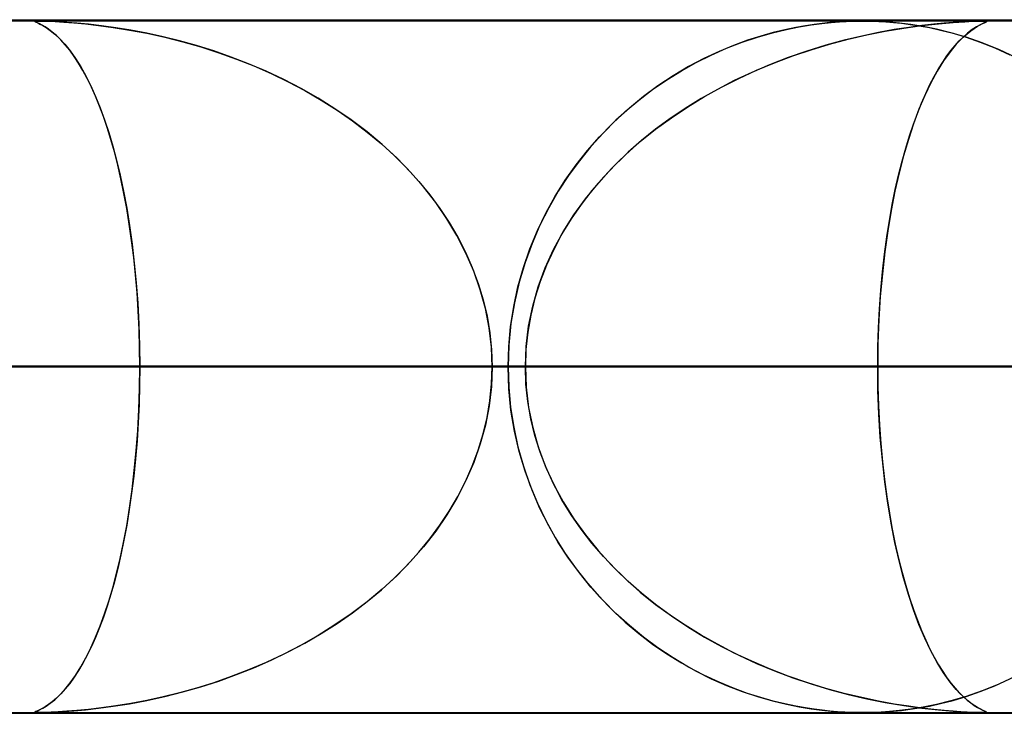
# Model space of a CAD drawing. Header units: millimetres. Extents: x -635 to 635, y -772 to 772.
# Tile 29 of 44: x 99 to 113, y 761 to 772. Entities that reach past the tile are written whole.
import ezdxf

# ---------------------------------------------------------------- set-up
doc = ezdxf.new("R2010")
doc.units = ezdxf.units.MM
doc.layers.add('HIDDEN', color=7, linetype='Continuous')
doc.layers.add('THICK', color=7, linetype='Continuous')

msp = doc.modelspace()

# ---------------------------------------------------------------- linework, layer by layer
at = {"layer": 'HIDDEN'}
for p, q in [((0, 771.49), (280.736, 771.49)), ((0, 771.49), (551.5, 771.49)), ((0, 771.49), (280.736, 771.49)), ((268.845, 771.48), (0, 771.48)), ((99.374, 771.478), (99.368, 771.475)), ((99.368, 771.475), (99.372, 771.47)), ((99.369, 771.472), (99.37, 771.477)), ((99.383, 771.464), (99.369, 771.472)), ((99.37, 771.477), (99.386, 771.479)), ((99.372, 771.47), (99.385, 771.463)), ((99.391, 771.479), (99.374, 771.478)), ((99.407, 771.453), (99.383, 771.464)), ((99.385, 771.463), (99.408, 771.453)), ((99.386, 771.479), (99.42, 771.48)), ((99.42, 771.48), (99.391, 771.479)), ((99.437, 771.438), (99.407, 771.453)), ((99.408, 771.453), (99.44, 771.437)), ((99.464, 771.48), (99.42, 771.48)), ((99.42, 771.48), (99.475, 771.479)), ((99.473, 771.42), (99.437, 771.438)), ((99.44, 771.437), (99.482, 771.415)), ((99.524, 771.478), (99.464, 771.48)), ((99.515, 771.395), (99.473, 771.42)), ((99.475, 771.479), (99.556, 771.477)), ((99.482, 771.415), (99.532, 771.385)), ((99.604, 771.475), (99.524, 771.478)), ((99.556, 771.477), (99.662, 771.472)), ((99.704, 771.469), (99.604, 771.475)), ((99.662, 771.472), (99.787, 771.464)), ((99.827, 771.461), (99.704, 771.469)), ((99.787, 771.464), (99.929, 771.453)), ((99.973, 771.45), (99.827, 771.461)), ((99.929, 771.453), (100.095, 771.438)), ((100.14, 771.433), (99.973, 771.45)), ((100.095, 771.438), (100.285, 771.417)), ((100.328, 771.411), (100.14, 771.433)), ((100.285, 771.417), (100.498, 771.388)), ((100.534, 771.383), (100.328, 771.411)), ((110.48, 771.413), (110.339, 771.388)), ((110.391, 771.397), (110.562, 771.426)), ((110.605, 771.432), (110.48, 771.413)), ((110.562, 771.426), (110.716, 771.446)), ((110.719, 771.446), (110.605, 771.432)), ((110.716, 771.446), (110.852, 771.46)), ((110.832, 771.458), (110.719, 771.446)), ((110.943, 771.467), (110.832, 771.458)), ((110.852, 771.46), (110.968, 771.469)), ((111.047, 771.474), (110.943, 771.467)), ((110.968, 771.469), (111.066, 771.475)), ((111.139, 771.477), (111.047, 771.474)), ((111.066, 771.475), (111.15, 771.478)), ((111.22, 771.479), (111.139, 771.477)), ((111.15, 771.478), (111.227, 771.48)), ((111.299, 771.48), (111.22, 771.479)), ((111.227, 771.48), (111.299, 771.48)), ((111.381, 771.479), (111.299, 771.48)), ((111.299, 771.48), (111.372, 771.479)), ((111.372, 771.479), (111.449, 771.478)), ((111.468, 771.477), (111.381, 771.479)), ((111.449, 771.478), (111.536, 771.474)), ((111.569, 771.473), (111.468, 771.477)), ((111.536, 771.474), (111.637, 771.469)), ((111.691, 771.465), (111.569, 771.473)), ((111.637, 771.469), (111.747, 771.46)), ((111.836, 771.451), (111.691, 771.465)), ((111.747, 771.46), (111.865, 771.448)), ((111.999, 771.43), (111.836, 771.451)), ((111.865, 771.448), (111.987, 771.432)), ((111.896, 771.378), (112.157, 771.415)), ((112.159, 771.415), (111.968, 771.389)), ((111.987, 771.432), (112.118, 771.412)), ((112.178, 771.402), (111.999, 771.43)), ((112.118, 771.412), (112.266, 771.385)), ((112.157, 771.415), (112.4, 771.442)), ((112.33, 771.435), (112.159, 771.415)), ((112.478, 771.449), (112.33, 771.435)), ((112.4, 771.442), (112.608, 771.46)), ((112.607, 771.46), (112.478, 771.449)), ((112.718, 771.467), (112.607, 771.46)), ((112.608, 771.46), (112.777, 771.471)), ((112.812, 771.472), (112.718, 771.467)), ((112.777, 771.471), (112.9, 771.477)), ((112.89, 771.476), (112.812, 771.472)), ((112.952, 771.478), (112.89, 771.476)), ((112.9, 771.477), (112.985, 771.479)), ((112.912, 771.375), (112.958, 771.404)), ((112.997, 771.426), (112.945, 771.396)), ((113.002, 771.48), (112.952, 771.478)), ((112.958, 771.404), (112.999, 771.426)), ((112.985, 771.479), (113.041, 771.48)), ((113.041, 771.447), (112.997, 771.426)), ((112.999, 771.426), (113.033, 771.443)), ((113.04, 771.48), (113.002, 771.48)), ((113.033, 771.443), (113.06, 771.456)), ((113.067, 771.48), (113.04, 771.48)), ((113.041, 771.48), (113.076, 771.479)), ((113.073, 771.462), (113.041, 771.447)), ((113.06, 771.456), (113.08, 771.465)), ((113.085, 771.478), (113.067, 771.48)), ((113.091, 771.471), (113.073, 771.462)), ((113.076, 771.479), (113.092, 771.477)), ((113.08, 771.465), (113.091, 771.471)), ((113.093, 771.476), (113.085, 771.478)), ((113.092, 771.477), (113.091, 771.471)), ((113.091, 771.471), (113.093, 771.476)), ((99.564, 771.363), (99.515, 771.395)), ((99.532, 771.385), (99.59, 771.344)), ((99.618, 771.322), (99.564, 771.363)), ((99.59, 771.344), (99.654, 771.293)), ((99.677, 771.272), (99.618, 771.322)), ((99.654, 771.293), (99.723, 771.228)), ((99.74, 771.21), (99.677, 771.272)), ((100.498, 771.388), (100.73, 771.351)), ((100.753, 771.347), (100.534, 771.383)), ((100.73, 771.351), (100.98, 771.304)), ((100.981, 771.303), (100.753, 771.347)), ((100.98, 771.304), (101.24, 771.246)), ((101.215, 771.252), (100.981, 771.303)), ((109.835, 771.263), (109.644, 771.202)), ((109.79, 771.249), (110.003, 771.311)), ((110.015, 771.314), (109.835, 771.263)), ((110.003, 771.311), (110.204, 771.359)), ((110.184, 771.355), (110.015, 771.314)), ((110.339, 771.388), (110.184, 771.355)), ((110.204, 771.359), (110.391, 771.397)), ((111.292, 771.264), (111.039, 771.203)), ((111.096, 771.218), (111.364, 771.28)), ((111.533, 771.315), (111.292, 771.264)), ((111.364, 771.28), (111.631, 771.333)), ((111.759, 771.356), (111.533, 771.315)), ((111.631, 771.333), (111.896, 771.378)), ((111.968, 771.389), (111.759, 771.356)), ((112.371, 771.363), (112.178, 771.402)), ((112.266, 771.385), (112.429, 771.349)), ((112.578, 771.312), (112.371, 771.363)), ((112.429, 771.349), (112.607, 771.304)), ((112.798, 771.247), (112.578, 771.312)), ((112.607, 771.304), (112.797, 771.247)), ((112.815, 771.303), (112.737, 771.233)), ((112.754, 771.249), (112.809, 771.298)), ((112.809, 771.298), (112.862, 771.34)), ((112.884, 771.356), (112.815, 771.303)), ((112.862, 771.34), (112.912, 771.375)), ((112.945, 771.396), (112.884, 771.356)), ((99.723, 771.228), (99.798, 771.148)), ((99.805, 771.139), (99.74, 771.21)), ((99.798, 771.148), (99.875, 771.052)), ((99.87, 771.059), (99.805, 771.139)), ((101.455, 771.193), (101.215, 771.252)), ((101.24, 771.246), (101.502, 771.181)), ((101.699, 771.125), (101.455, 771.193)), ((101.502, 771.181), (101.761, 771.106)), ((101.947, 771.048), (101.699, 771.125)), ((109.443, 771.128), (109.233, 771.041)), ((109.343, 771.088), (109.567, 771.175)), ((109.644, 771.202), (109.443, 771.128)), ((109.567, 771.175), (109.79, 771.249)), ((110.774, 771.131), (110.501, 771.047)), ((110.561, 771.066), (110.828, 771.146)), ((111.039, 771.203), (110.774, 771.131)), ((110.828, 771.146), (111.096, 771.218)), ((112.654, 771.146), (112.565, 771.038)), ((112.58, 771.058), (112.64, 771.129)), ((112.64, 771.129), (112.698, 771.193)), ((112.737, 771.233), (112.654, 771.146)), ((112.698, 771.193), (112.754, 771.249)), ((112.797, 771.247), (112.998, 771.177)), ((113.028, 771.166), (112.798, 771.247)), ((112.998, 771.177), (113.209, 771.094)), ((113.267, 771.068), (113.028, 771.166)), ((99.934, 770.97), (99.87, 771.059)), ((99.875, 771.052), (99.953, 770.942)), ((101.761, 771.106), (102.019, 771.023)), ((102.197, 770.961), (101.947, 771.048)), ((102.019, 771.023), (102.275, 770.932)), ((108.904, 770.882), (109.122, 770.99)), ((109.233, 771.041), (109.016, 770.939)), ((109.122, 770.99), (109.343, 771.088)), ((110.034, 770.878), (110.296, 770.977)), ((110.501, 771.047), (110.228, 770.952)), ((110.296, 770.977), (110.561, 771.066)), ((112.459, 770.888), (112.52, 770.977)), ((112.565, 771.038), (112.472, 770.908)), ((112.52, 770.977), (112.58, 771.058)), ((113.209, 771.094), (113.427, 770.994)), ((113.512, 770.952), (113.267, 771.068)), ((99.998, 770.873), (99.934, 770.97)), ((99.953, 770.942), (100.029, 770.821)), ((100.06, 770.767), (99.998, 770.873)), ((102.449, 770.864), (102.197, 770.961)), ((102.275, 770.932), (102.527, 770.832)), ((102.702, 770.756), (102.449, 770.864)), ((108.69, 770.762), (108.904, 770.882)), ((109.016, 770.939), (108.794, 770.822)), ((109.962, 770.849), (109.704, 770.739)), ((109.775, 770.77), (110.034, 770.878)), ((110.228, 770.952), (109.962, 770.849)), ((112.472, 770.908), (112.378, 770.755)), ((112.398, 770.789), (112.459, 770.888)), ((100.029, 770.821), (100.103, 770.689)), ((100.122, 770.652), (100.06, 770.767)), ((102.527, 770.832), (102.776, 770.722)), ((102.955, 770.637), (102.702, 770.756)), ((102.776, 770.722), (103.021, 770.604)), ((108.48, 770.632), (108.69, 770.762)), ((108.794, 770.822), (108.57, 770.689)), ((109.704, 770.739), (109.453, 770.62)), ((109.519, 770.653), (109.775, 770.77)), ((112.378, 770.755), (112.286, 770.587)), ((112.336, 770.681), (112.398, 770.789)), ((100.103, 770.689), (100.174, 770.546)), ((100.183, 770.528), (100.122, 770.652)), ((103.206, 770.507), (102.955, 770.637)), ((103.021, 770.604), (103.262, 770.477)), ((108.276, 770.49), (108.48, 770.632)), ((108.57, 770.689), (108.352, 770.545)), ((109.453, 770.62), (109.209, 770.494)), ((109.268, 770.526), (109.519, 770.653)), ((112.286, 770.587), (112.199, 770.404)), ((112.213, 770.434), (112.274, 770.563)), ((112.274, 770.563), (112.336, 770.681)), ((100.174, 770.546), (100.243, 770.393)), ((100.242, 770.395), (100.183, 770.528)), ((103.453, 770.366), (103.206, 770.507)), ((103.262, 770.477), (103.497, 770.34)), ((108.076, 770.338), (108.276, 770.49)), ((108.352, 770.545), (108.142, 770.39)), ((109.209, 770.494), (108.974, 770.361)), ((109.022, 770.389), (109.268, 770.526)), ((112.153, 770.296), (112.213, 770.434)), ((100.3, 770.253), (100.242, 770.395)), ((100.243, 770.393), (100.309, 770.229)), ((103.695, 770.215), (103.453, 770.366)), ((103.497, 770.34), (103.726, 770.194)), ((107.881, 770.174), (108.076, 770.338)), ((108.142, 770.39), (107.94, 770.225)), ((108.974, 770.361), (108.747, 770.22)), ((108.781, 770.242), (109.022, 770.389)), ((112.093, 770.148), (112.153, 770.296)), ((112.199, 770.404), (112.116, 770.207)), ((100.356, 770.102), (100.3, 770.253)), ((100.309, 770.229), (100.372, 770.055)), ((103.93, 770.053), (103.695, 770.215)), ((103.726, 770.194), (103.948, 770.04)), ((107.693, 769.998), (107.881, 770.174)), ((107.94, 770.225), (107.746, 770.05)), ((108.747, 770.22), (108.528, 770.073)), ((108.546, 770.085), (108.781, 770.242)), ((112.035, 769.99), (112.093, 770.148)), ((112.116, 770.207), (112.038, 769.997)), ((100.411, 769.942), (100.356, 770.102)), ((100.372, 770.055), (100.433, 769.871)), ((104.158, 769.88), (103.93, 770.053)), ((103.948, 770.04), (104.161, 769.878)), ((107.511, 769.811), (107.693, 769.998)), ((107.746, 770.05), (107.561, 769.864)), ((108.318, 769.918), (108.546, 770.085)), ((108.528, 770.073), (108.318, 769.918)), ((112.038, 769.997), (111.964, 769.773)), ((111.979, 769.822), (112.035, 769.99)), ((100.463, 769.771), (100.411, 769.942)), ((100.433, 769.871), (100.49, 769.677)), ((104.377, 769.697), (104.158, 769.88)), ((104.161, 769.878), (104.364, 769.709)), ((107.561, 769.864), (107.385, 769.669)), ((108.097, 769.74), (108.318, 769.918)), ((108.318, 769.918), (108.117, 769.757)), ((100.514, 769.592), (100.463, 769.771)), ((104.364, 769.709), (104.555, 769.534)), ((107.337, 769.613), (107.511, 769.811)), ((107.885, 769.551), (108.097, 769.74)), ((108.117, 769.757), (107.925, 769.588)), ((111.964, 769.773), (111.894, 769.537)), ((111.925, 769.644), (111.979, 769.822)), ((100.49, 769.677), (100.545, 769.472)), ((100.562, 769.402), (100.514, 769.592)), ((104.587, 769.504), (104.377, 769.697)), ((107.172, 769.403), (107.337, 769.613)), ((107.385, 769.669), (107.219, 769.465)), ((107.925, 769.588), (107.742, 769.412)), ((111.872, 769.456), (111.925, 769.644)), ((100.545, 769.472), (100.597, 769.255)), ((104.555, 769.534), (104.736, 769.353)), ((104.786, 769.3), (104.587, 769.504)), ((107.219, 769.465), (107.062, 769.251)), ((107.682, 769.35), (107.885, 769.551)), ((111.823, 769.258), (111.872, 769.456)), ((111.894, 769.537), (111.83, 769.288)), ((100.608, 769.202), (100.562, 769.402)), ((104.736, 769.353), (104.905, 769.166)), ((104.973, 769.086), (104.786, 769.3)), ((107.016, 769.183), (107.172, 769.403)), ((107.488, 769.138), (107.682, 769.35)), ((107.742, 769.412), (107.567, 769.227)), ((111.83, 769.288), (111.77, 769.025)), ((100.597, 769.255), (100.645, 769.025)), ((100.651, 768.993), (100.608, 769.202)), ((104.905, 769.166), (105.063, 768.974)), ((106.871, 768.951), (107.016, 769.183)), ((107.062, 769.251), (106.915, 769.025)), ((107.307, 768.915), (107.488, 769.138)), ((107.567, 769.227), (107.401, 769.034)), ((111.775, 769.05), (111.823, 769.258)), ((100.645, 769.025), (100.691, 768.782)), ((100.692, 768.775), (100.651, 768.993)), ((105.147, 768.862), (104.973, 769.086)), ((106.915, 769.025), (106.777, 768.786)), ((107.401, 769.034), (107.245, 768.833)), ((111.77, 769.025), (111.715, 768.747)), ((111.731, 768.832), (111.775, 769.05)), ((105.063, 768.974), (105.209, 768.776)), ((105.308, 768.628), (105.147, 768.862)), ((106.736, 768.709), (106.871, 768.951)), ((107.139, 768.682), (107.307, 768.915)), ((100.691, 768.782), (100.732, 768.528)), ((100.729, 768.548), (100.692, 768.775)), ((105.209, 768.776), (105.343, 768.573)), ((106.615, 768.456), (106.736, 768.709)), ((106.777, 768.786), (106.651, 768.535)), ((107.245, 768.833), (107.101, 768.624)), ((111.715, 768.747), (111.666, 768.455)), ((111.69, 768.603), (111.731, 768.832)), ((105.454, 768.384), (105.308, 768.628)), ((105.343, 768.573), (105.466, 768.363)), ((107.101, 768.624), (106.968, 768.408)), ((106.986, 768.438), (107.139, 768.682)), ((111.653, 768.365), (111.69, 768.603)), ((100.762, 768.313), (100.729, 768.548)), ((100.732, 768.528), (100.769, 768.262)), ((106.506, 768.194), (106.615, 768.456)), ((106.651, 768.535), (106.537, 768.272)), ((106.848, 768.183), (106.986, 768.438)), ((111.666, 768.455), (111.624, 768.149)), ((100.792, 768.07), (100.762, 768.313)), ((105.584, 768.131), (105.454, 768.384)), ((105.466, 768.363), (105.577, 768.146)), ((106.968, 768.408), (106.849, 768.185)), ((111.62, 768.118), (111.653, 768.365)), ((100.769, 768.262), (100.801, 767.986)), ((105.577, 768.146), (105.675, 767.924)), ((106.412, 767.923), (106.506, 768.194)), ((106.537, 768.272), (106.436, 767.996)), ((106.728, 767.919), (106.848, 768.183)), ((106.849, 768.185), (106.743, 767.955)), ((111.624, 768.149), (111.588, 767.832)), ((100.818, 767.819), (100.792, 768.07)), ((105.697, 767.87), (105.584, 768.131)), ((106.436, 767.996), (106.351, 767.71)), ((111.59, 767.862), (111.62, 768.118)), ((100.801, 767.986), (100.828, 767.701)), ((105.675, 767.924), (105.761, 767.694)), ((105.79, 767.603), (105.697, 767.87)), ((106.334, 767.644), (106.412, 767.923)), ((106.627, 767.646), (106.728, 767.919)), ((106.743, 767.955), (106.652, 767.72)), ((111.566, 767.597), (111.59, 767.862)), ((100.84, 767.56), (100.818, 767.819)), ((106.652, 767.72), (106.577, 767.481)), ((111.588, 767.832), (111.559, 767.505)), ((100.828, 767.701), (100.85, 767.407)), ((105.761, 767.694), (105.832, 767.459)), ((105.864, 767.33), (105.79, 767.603)), ((106.272, 767.36), (106.334, 767.644)), ((106.351, 767.71), (106.283, 767.416)), ((106.546, 767.364), (106.627, 767.646)), ((111.547, 767.328), (111.566, 767.597)), ((100.856, 767.297), (100.84, 767.56)), ((105.832, 767.459), (105.888, 767.221)), ((106.577, 767.481), (106.517, 767.237)), ((111.559, 767.505), (111.538, 767.171)), ((100.85, 767.407), (100.866, 767.106)), ((100.869, 767.03), (100.856, 767.297)), ((105.917, 767.053), (105.864, 767.33)), ((106.228, 767.072), (106.272, 767.36)), ((106.283, 767.416), (106.233, 767.114)), ((106.487, 767.076), (106.546, 767.364)), ((111.533, 767.053), (111.547, 767.328)), ((105.888, 767.221), (105.928, 766.98)), ((106.517, 767.237), (106.474, 766.99)), ((111.538, 767.171), (111.525, 766.832)), ((100.866, 767.106), (100.875, 766.799)), ((100.876, 766.76), (100.869, 767.03)), ((105.95, 766.773), (105.917, 767.053)), ((106.201, 766.782), (106.228, 767.072)), ((106.233, 767.114), (106.203, 766.805)), ((106.452, 766.785), (106.487, 767.076)), ((111.524, 766.773), (111.533, 767.053)), ((105.928, 766.98), (105.952, 766.736)), ((106.474, 766.99), (106.448, 766.74)), ((100.875, 766.799), (100.879, 766.49)), ((100.879, 766.49), (100.876, 766.76)), ((105.961, 766.49), (105.95, 766.773)), ((105.952, 766.736), (105.961, 766.49)), ((106.203, 766.805), (106.192, 766.49)), ((106.192, 766.49), (106.201, 766.782)), ((106.44, 766.49), (106.452, 766.785)), ((106.448, 766.74), (106.44, 766.49)), ((111.525, 766.832), (111.521, 766.49)), ((111.521, 766.49), (111.524, 766.773)), ((0, 766.49), (111.521, 766.49)), ((106.44, 766.49), (0, 766.49)), ((111.521, 766.49), (0, 766.49)), ((0, 766.49), (106.44, 766.49)), ((0, 766.49), (125.688, 766.49)), ((120.607, 766.49), (0, 766.49)), ((125.688, 766.49), (0, 766.49)), ((0, 766.49), (120.607, 766.49)), ((0, 766.49), (139.855, 766.49)), ((134.774, 766.49), (0, 766.49)), ((139.855, 766.49), (0, 766.49)), ((0, 766.49), (134.774, 766.49)), ((0, 766.49), (154.021, 766.49)), ((148.94, 766.49), (0, 766.49)), ((154.021, 766.49), (0, 766.49)), ((0, 766.49), (148.94, 766.49)), ((0, 766.49), (168.187, 766.49)), ((163.106, 766.49), (0, 766.49)), ((168.187, 766.49), (0, 766.49)), ((0, 766.49), (163.106, 766.49)), ((0, 766.49), (182.352, 766.49)), ((177.271, 766.49), (0, 766.49)), ((182.352, 766.49), (0, 766.49)), ((0, 766.49), (177.271, 766.49)), ((0, 766.49), (196.517, 766.49)), ((191.437, 766.49), (0, 766.49)), ((196.517, 766.49), (0, 766.49)), ((0, 766.49), (191.437, 766.49)), ((0, 766.49), (210.683, 766.49)), ((205.602, 766.49), (0, 766.49)), ((210.683, 766.49), (0, 766.49)), ((0, 766.49), (205.602, 766.49)), ((0, 766.49), (224.848, 766.49)), ((219.767, 766.49), (0, 766.49)), ((224.848, 766.49), (0, 766.49)), ((0, 766.49), (219.767, 766.49)), ((0, 766.49), (239.012, 766.49)), ((233.932, 766.49), (0, 766.49)), ((239.012, 766.49), (0, 766.49)), ((0, 766.49), (233.932, 766.49)), ((0, 766.49), (253.177, 766.49)), ((248.097, 766.49), (0, 766.49)), ((253.177, 766.49), (0, 766.49)), ((0, 766.49), (248.097, 766.49)), ((0, 766.49), (267.342, 766.49)), ((262.261, 766.49), (0, 766.49)), ((267.342, 766.49), (0, 766.49)), ((0, 766.49), (262.261, 766.49)), ((106.192, 766.49), (58.36, 766.49)), ((58.36, 766.49), (106.192, 766.49)), ((63.445, 766.49), (116.182, 766.49)), ((116.182, 766.49), (63.445, 766.49)), ((134.042, 766.49), (72.537, 766.49)), ((72.537, 766.49), (134.042, 766.49)), ((77.62, 766.49), (144.028, 766.49)), ((144.028, 766.49), (77.62, 766.49)), ((161.883, 766.49), (86.709, 766.49)), ((86.709, 766.49), (161.883, 766.49)), ((88.324, 766.49), (106.192, 766.49)), ((106.192, 766.49), (88.324, 766.49)), ((91.791, 766.49), (171.867, 766.49)), ((171.867, 766.49), (91.791, 766.49)), ((91.791, 766.49), (100.879, 766.49)), ((100.879, 766.49), (91.791, 766.49)), ((106.44, 766.49), (97.353, 766.49)), ((97.353, 766.49), (106.44, 766.49)), ((100.875, 766.181), (100.879, 766.49)), ((100.879, 766.49), (100.876, 766.219)), ((189.719, 766.49), (100.879, 766.49)), ((100.879, 766.49), (189.719, 766.49)), ((105.961, 766.49), (105.95, 766.207)), ((105.952, 766.244), (105.961, 766.49)), ((105.961, 766.49), (199.702, 766.49)), ((199.702, 766.49), (105.961, 766.49)), ((105.961, 766.49), (115.047, 766.49)), ((115.047, 766.49), (105.961, 766.49)), ((106.203, 766.175), (106.192, 766.49)), ((106.192, 766.49), (106.201, 766.198)), ((106.448, 766.24), (106.44, 766.49)), ((106.44, 766.49), (106.452, 766.195)), ((111.521, 766.49), (111.524, 766.207)), ((111.525, 766.148), (111.521, 766.49)), ((120.607, 766.49), (111.521, 766.49)), ((111.521, 766.49), (120.607, 766.49)), ((100.866, 765.874), (100.875, 766.181)), ((100.876, 766.219), (100.869, 765.95)), ((105.95, 766.207), (105.917, 765.927)), ((105.928, 766), (105.952, 766.244)), ((106.201, 766.198), (106.228, 765.908)), ((106.233, 765.866), (106.203, 766.175)), ((106.474, 765.99), (106.448, 766.24)), ((106.452, 766.195), (106.487, 765.904)), ((111.524, 766.207), (111.533, 765.927)), ((111.538, 765.809), (111.525, 766.148)), ((100.85, 765.573), (100.866, 765.874)), ((100.869, 765.95), (100.856, 765.683)), ((105.917, 765.927), (105.864, 765.65)), ((105.888, 765.759), (105.928, 766)), ((106.228, 765.908), (106.272, 765.62)), ((106.283, 765.564), (106.233, 765.866)), ((106.517, 765.742), (106.474, 765.99)), ((106.487, 765.904), (106.546, 765.616)), ((111.533, 765.927), (111.547, 765.652)), ((105.832, 765.521), (105.888, 765.759)), ((106.577, 765.499), (106.517, 765.742)), ((111.559, 765.475), (111.538, 765.809)), ((100.856, 765.683), (100.84, 765.42)), ((105.864, 765.65), (105.79, 765.378)), ((106.272, 765.62), (106.334, 765.336)), ((106.546, 765.616), (106.627, 765.335)), ((111.547, 765.652), (111.566, 765.383)), ((100.828, 765.279), (100.85, 765.573)), ((105.761, 765.286), (105.832, 765.521)), ((106.351, 765.27), (106.283, 765.564)), ((106.652, 765.26), (106.577, 765.499)), ((111.588, 765.148), (111.559, 765.475)), ((100.84, 765.42), (100.818, 765.161)), ((105.79, 765.378), (105.697, 765.11)), ((106.334, 765.336), (106.412, 765.057)), ((106.627, 765.335), (106.728, 765.061)), ((111.566, 765.383), (111.59, 765.118)), ((100.818, 765.161), (100.792, 764.91)), ((100.801, 764.994), (100.828, 765.279)), ((105.675, 765.056), (105.761, 765.286)), ((106.436, 764.984), (106.351, 765.27)), ((106.743, 765.025), (106.652, 765.26)), ((105.577, 764.834), (105.675, 765.056)), ((105.697, 765.11), (105.584, 764.849)), ((106.412, 765.057), (106.506, 764.786)), ((106.728, 765.061), (106.848, 764.797)), ((106.849, 764.796), (106.743, 765.025)), ((111.624, 764.831), (111.588, 765.148)), ((111.59, 765.118), (111.62, 764.862)), ((100.792, 764.91), (100.762, 764.667)), ((100.769, 764.718), (100.801, 764.994)), ((106.537, 764.708), (106.436, 764.984)), ((105.584, 764.849), (105.454, 764.596)), ((105.466, 764.617), (105.577, 764.834)), ((106.506, 764.786), (106.615, 764.524)), ((106.848, 764.797), (106.986, 764.542)), ((106.968, 764.572), (106.849, 764.796)), ((111.62, 764.862), (111.653, 764.615)), ((111.666, 764.525), (111.624, 764.831)), ((100.762, 764.667), (100.729, 764.432)), ((100.732, 764.452), (100.769, 764.718)), ((105.454, 764.596), (105.308, 764.352)), ((105.343, 764.407), (105.466, 764.617)), ((106.651, 764.445), (106.537, 764.708)), ((111.653, 764.615), (111.69, 764.377)), ((100.691, 764.198), (100.732, 764.452)), ((106.615, 764.524), (106.736, 764.271)), ((107.101, 764.356), (106.968, 764.572)), ((106.986, 764.542), (107.139, 764.298)), ((111.715, 764.233), (111.666, 764.525)), ((100.729, 764.432), (100.692, 764.205)), ((105.308, 764.352), (105.147, 764.118)), ((105.209, 764.204), (105.343, 764.407)), ((106.777, 764.194), (106.651, 764.445)), ((107.245, 764.147), (107.101, 764.356)), ((111.69, 764.377), (111.731, 764.148)), ((100.645, 763.955), (100.691, 764.198)), ((100.692, 764.205), (100.651, 763.987)), ((105.063, 764.006), (105.209, 764.204)), ((106.736, 764.271), (106.871, 764.029)), ((106.915, 763.955), (106.777, 764.194)), ((107.139, 764.298), (107.307, 764.065)), ((111.77, 763.955), (111.715, 764.233)), ((105.147, 764.118), (104.973, 763.894)), ((106.871, 764.029), (107.016, 763.797)), ((107.401, 763.946), (107.245, 764.147)), ((107.307, 764.065), (107.488, 763.842)), ((111.731, 764.148), (111.775, 763.93)), ((100.597, 763.725), (100.645, 763.955)), ((100.651, 763.987), (100.608, 763.778)), ((104.973, 763.894), (104.786, 763.68)), ((104.905, 763.814), (105.063, 764.006)), ((107.062, 763.729), (106.915, 763.955)), ((107.567, 763.753), (107.401, 763.946)), ((111.83, 763.692), (111.77, 763.955)), ((111.775, 763.93), (111.823, 763.722)), ((100.608, 763.778), (100.562, 763.578)), ((104.736, 763.627), (104.905, 763.814)), ((107.016, 763.797), (107.172, 763.577)), ((107.488, 763.842), (107.682, 763.63)), ((107.742, 763.568), (107.567, 763.753)), ((100.545, 763.508), (100.597, 763.725)), ((104.555, 763.446), (104.736, 763.627)), ((104.786, 763.68), (104.587, 763.476)), ((107.219, 763.515), (107.062, 763.729)), ((107.682, 763.63), (107.885, 763.429)), ((111.823, 763.722), (111.872, 763.524)), ((111.894, 763.443), (111.83, 763.692)), ((100.49, 763.302), (100.545, 763.508)), ((100.562, 763.578), (100.514, 763.388)), ((104.587, 763.476), (104.377, 763.283)), ((107.172, 763.577), (107.337, 763.367)), ((107.385, 763.31), (107.219, 763.515)), ((107.925, 763.392), (107.742, 763.568)), ((111.872, 763.524), (111.925, 763.336)), ((100.514, 763.388), (100.463, 763.208)), ((104.364, 763.271), (104.555, 763.446)), ((107.337, 763.367), (107.511, 763.169)), ((107.561, 763.116), (107.385, 763.31)), ((107.885, 763.429), (108.097, 763.24)), ((108.117, 763.223), (107.925, 763.392)), ((111.964, 763.207), (111.894, 763.443)), ((111.925, 763.336), (111.979, 763.158)), ((100.463, 763.208), (100.411, 763.038)), ((100.433, 763.109), (100.49, 763.302)), ((104.377, 763.283), (104.158, 763.1)), ((104.161, 763.102), (104.364, 763.271)), ((107.511, 763.169), (107.693, 762.982)), ((108.097, 763.24), (108.318, 763.062)), ((108.318, 763.062), (108.117, 763.223)), ((112.038, 762.983), (111.964, 763.207)), ((100.411, 763.038), (100.356, 762.878)), ((100.372, 762.925), (100.433, 763.109)), ((104.158, 763.1), (103.93, 762.927)), ((103.948, 762.94), (104.161, 763.102)), ((107.746, 762.93), (107.561, 763.116)), ((108.528, 762.907), (108.318, 763.062)), ((108.318, 763.062), (108.546, 762.895)), ((111.979, 763.158), (112.035, 762.99)), ((100.309, 762.751), (100.372, 762.925)), ((103.93, 762.927), (103.695, 762.765)), ((103.726, 762.786), (103.948, 762.94)), ((107.693, 762.982), (107.881, 762.806)), ((107.94, 762.755), (107.746, 762.93)), ((108.747, 762.76), (108.528, 762.907)), ((108.546, 762.895), (108.781, 762.738)), ((112.035, 762.99), (112.093, 762.832)), ((112.116, 762.773), (112.038, 762.983)), ((100.243, 762.587), (100.309, 762.751)), ((100.356, 762.878), (100.3, 762.727)), ((103.695, 762.765), (103.453, 762.614)), ((103.497, 762.64), (103.726, 762.786)), ((107.881, 762.806), (108.076, 762.642)), ((108.142, 762.59), (107.94, 762.755)), ((108.974, 762.619), (108.747, 762.76)), ((112.093, 762.832), (112.153, 762.684)), ((112.199, 762.576), (112.116, 762.773)), ((100.3, 762.727), (100.242, 762.585)), ((103.453, 762.614), (103.206, 762.473)), ((103.262, 762.503), (103.497, 762.64)), ((108.076, 762.642), (108.276, 762.49)), ((108.781, 762.738), (109.022, 762.591)), ((109.209, 762.486), (108.974, 762.619)), ((112.153, 762.684), (112.213, 762.546)), ((100.174, 762.434), (100.243, 762.587)), ((100.242, 762.585), (100.183, 762.452)), ((103.206, 762.473), (102.955, 762.343)), ((103.021, 762.376), (103.262, 762.503)), ((108.352, 762.435), (108.142, 762.59)), ((108.276, 762.49), (108.48, 762.348)), ((109.022, 762.591), (109.268, 762.454)), ((109.453, 762.36), (109.209, 762.486)), ((112.286, 762.393), (112.199, 762.576)), ((112.213, 762.546), (112.274, 762.417)), ((100.122, 762.328), (100.06, 762.213)), ((100.103, 762.291), (100.174, 762.434)), ((100.183, 762.452), (100.122, 762.328)), ((102.955, 762.343), (102.702, 762.224)), ((102.776, 762.258), (103.021, 762.376)), ((108.57, 762.291), (108.352, 762.435)), ((108.48, 762.348), (108.69, 762.218)), ((109.268, 762.454), (109.519, 762.327)), ((109.704, 762.241), (109.453, 762.36)), ((109.519, 762.327), (109.775, 762.21)), ((112.274, 762.417), (112.336, 762.299)), ((112.378, 762.225), (112.286, 762.393)), ((100.06, 762.213), (99.998, 762.107)), ((100.029, 762.159), (100.103, 762.291)), ((102.702, 762.224), (102.449, 762.116)), ((102.527, 762.148), (102.776, 762.258)), ((108.794, 762.158), (108.57, 762.291)), ((108.69, 762.218), (108.904, 762.098)), ((109.962, 762.13), (109.704, 762.241)), ((109.775, 762.21), (110.034, 762.102)), ((112.336, 762.299), (112.398, 762.191)), ((112.472, 762.072), (112.378, 762.225)), ((112.398, 762.191), (112.459, 762.092)), ((99.875, 761.928), (99.953, 762.038)), ((99.998, 762.107), (99.934, 762.01)), ((99.953, 762.038), (100.029, 762.159)), ((102.019, 761.956), (102.275, 762.048)), ((102.449, 762.116), (102.197, 762.019)), ((102.275, 762.048), (102.527, 762.148)), ((109.016, 762.041), (108.794, 762.158)), ((108.904, 762.098), (109.122, 761.99)), ((109.233, 761.939), (109.016, 762.041)), ((110.228, 762.028), (109.962, 762.13)), ((110.034, 762.102), (110.296, 762.003)), ((112.459, 762.092), (112.52, 762.003)), ((112.565, 761.942), (112.472, 762.072)), ((99.798, 761.832), (99.875, 761.928)), ((99.87, 761.921), (99.805, 761.841)), ((99.934, 762.01), (99.87, 761.921)), ((101.947, 761.932), (101.699, 761.855)), ((101.761, 761.874), (102.019, 761.956)), ((102.197, 762.019), (101.947, 761.932)), ((109.122, 761.99), (109.343, 761.892)), ((109.443, 761.852), (109.233, 761.939)), ((109.343, 761.892), (109.567, 761.805)), ((110.501, 761.933), (110.228, 762.028)), ((110.296, 762.003), (110.561, 761.914)), ((110.774, 761.849), (110.501, 761.933)), ((110.561, 761.914), (110.828, 761.834)), ((112.52, 762.003), (112.58, 761.922)), ((112.654, 761.834), (112.565, 761.942)), ((112.58, 761.922), (112.64, 761.851)), ((113.267, 761.912), (113.028, 761.814)), ((113.209, 761.886), (113.427, 761.986)), ((113.512, 762.028), (113.267, 761.912)), ((99.654, 761.687), (99.723, 761.752)), ((99.74, 761.77), (99.677, 761.708)), ((99.723, 761.752), (99.798, 761.832)), ((99.805, 761.841), (99.74, 761.77)), ((101.455, 761.787), (101.215, 761.728)), ((101.24, 761.734), (101.502, 761.799)), ((101.699, 761.855), (101.455, 761.787)), ((101.502, 761.799), (101.761, 761.874)), ((109.644, 761.778), (109.443, 761.852)), ((109.567, 761.805), (109.79, 761.731)), ((109.835, 761.717), (109.644, 761.778)), ((111.039, 761.777), (110.774, 761.849)), ((110.828, 761.834), (111.096, 761.762)), ((111.292, 761.716), (111.039, 761.777)), ((111.096, 761.762), (111.364, 761.7)), ((112.64, 761.851), (112.698, 761.787)), ((112.737, 761.747), (112.654, 761.834)), ((112.698, 761.787), (112.754, 761.731)), ((112.797, 761.733), (112.998, 761.803)), ((113.028, 761.814), (112.798, 761.733)), ((112.998, 761.803), (113.209, 761.886)), ((99.564, 761.617), (99.515, 761.585)), ((99.532, 761.595), (99.59, 761.636)), ((99.618, 761.658), (99.564, 761.617)), ((99.59, 761.636), (99.654, 761.687)), ((99.677, 761.708), (99.618, 761.658)), ((100.498, 761.592), (100.73, 761.629)), ((100.753, 761.633), (100.534, 761.597)), ((100.73, 761.629), (100.98, 761.677)), ((100.981, 761.677), (100.753, 761.633)), ((100.98, 761.677), (101.24, 761.734)), ((101.215, 761.728), (100.981, 761.677)), ((109.79, 761.731), (110.003, 761.669)), ((110.015, 761.666), (109.835, 761.717)), ((110.003, 761.669), (110.204, 761.621)), ((110.184, 761.625), (110.015, 761.666)), ((110.339, 761.592), (110.184, 761.625)), ((110.204, 761.621), (110.391, 761.583)), ((111.533, 761.665), (111.292, 761.716)), ((111.364, 761.7), (111.631, 761.647)), ((111.759, 761.624), (111.533, 761.665)), ((111.631, 761.647), (111.896, 761.602)), ((111.968, 761.591), (111.759, 761.624)), ((112.371, 761.617), (112.178, 761.578)), ((112.266, 761.595), (112.429, 761.631)), ((112.578, 761.668), (112.371, 761.617)), ((112.429, 761.631), (112.607, 761.676)), ((112.798, 761.733), (112.578, 761.668)), ((112.607, 761.676), (112.797, 761.733)), ((112.815, 761.677), (112.737, 761.747)), ((112.754, 761.731), (112.809, 761.682)), ((112.809, 761.682), (112.862, 761.64)), ((112.884, 761.624), (112.815, 761.677)), ((112.862, 761.64), (112.912, 761.605)), ((112.945, 761.584), (112.884, 761.624)), ((0, 761.5), (268.845, 761.5)), ((0, 761.49), (280.736, 761.49)), ((0, 761.49), (551.5, 761.49)), ((0, 761.49), (280.736, 761.49)), ((56.928, 761.5), (111.3, 761.5)), ((71.092, 761.5), (139.125, 761.5)), ((85.256, 761.5), (166.95, 761.5)), ((99.368, 761.505), (99.372, 761.51)), ((99.374, 761.502), (99.368, 761.505)), ((99.383, 761.516), (99.369, 761.508)), ((99.369, 761.508), (99.37, 761.503)), ((99.37, 761.503), (99.386, 761.501)), ((99.372, 761.51), (99.385, 761.517)), ((99.391, 761.5), (99.374, 761.502)), ((99.407, 761.527), (99.383, 761.516)), ((99.385, 761.517), (99.408, 761.527)), ((99.386, 761.501), (99.42, 761.5)), ((99.42, 761.5), (99.391, 761.5)), ((99.437, 761.542), (99.407, 761.527)), ((99.408, 761.527), (99.44, 761.543)), ((99.42, 761.5), (99.475, 761.501)), ((99.464, 761.5), (99.42, 761.5)), ((99.421, 761.5), (194.775, 761.5)), ((99.473, 761.56), (99.437, 761.542)), ((99.44, 761.543), (99.482, 761.565)), ((99.524, 761.502), (99.464, 761.5)), ((99.515, 761.585), (99.473, 761.56)), ((99.475, 761.501), (99.556, 761.503)), ((99.482, 761.565), (99.532, 761.595)), ((99.604, 761.505), (99.524, 761.502)), ((99.556, 761.503), (99.662, 761.508)), ((99.704, 761.511), (99.604, 761.505)), ((99.662, 761.508), (99.787, 761.516)), ((99.827, 761.519), (99.704, 761.511)), ((99.787, 761.516), (99.929, 761.526)), ((99.973, 761.53), (99.827, 761.519)), ((99.929, 761.526), (100.095, 761.542)), ((100.14, 761.547), (99.973, 761.53)), ((100.095, 761.542), (100.285, 761.563)), ((100.328, 761.569), (100.14, 761.547)), ((100.285, 761.563), (100.498, 761.592)), ((100.534, 761.597), (100.328, 761.569)), ((110.48, 761.567), (110.339, 761.592)), ((110.391, 761.583), (110.562, 761.554)), ((110.605, 761.548), (110.48, 761.567)), ((110.562, 761.554), (110.716, 761.534)), ((110.719, 761.534), (110.605, 761.548)), ((110.716, 761.534), (110.852, 761.52)), ((110.832, 761.522), (110.719, 761.534)), ((110.943, 761.513), (110.832, 761.522)), ((110.852, 761.52), (110.968, 761.511)), ((111.047, 761.506), (110.943, 761.513)), ((110.968, 761.511), (111.066, 761.505)), ((111.139, 761.503), (111.047, 761.506)), ((111.066, 761.505), (111.15, 761.502)), ((111.22, 761.501), (111.139, 761.503)), ((111.15, 761.502), (111.227, 761.5)), ((111.299, 761.5), (111.22, 761.501)), ((111.227, 761.5), (111.299, 761.5)), ((111.381, 761.501), (111.299, 761.5)), ((111.299, 761.5), (111.372, 761.5)), ((111.372, 761.5), (111.449, 761.502)), ((111.468, 761.503), (111.381, 761.501)), ((111.449, 761.502), (111.536, 761.506)), ((111.569, 761.507), (111.468, 761.503)), ((111.536, 761.506), (111.637, 761.511)), ((111.691, 761.515), (111.569, 761.507)), ((111.637, 761.511), (111.747, 761.52)), ((111.836, 761.529), (111.691, 761.515)), ((111.747, 761.52), (111.865, 761.532)), ((111.999, 761.55), (111.836, 761.529)), ((111.865, 761.532), (111.987, 761.548)), ((111.896, 761.602), (112.157, 761.565)), ((112.159, 761.565), (111.968, 761.591)), ((111.987, 761.548), (112.118, 761.568)), ((112.178, 761.578), (111.999, 761.55)), ((112.118, 761.568), (112.266, 761.595)), ((112.157, 761.565), (112.4, 761.538)), ((112.33, 761.545), (112.159, 761.565)), ((112.478, 761.531), (112.33, 761.545)), ((112.4, 761.538), (112.608, 761.52)), ((112.607, 761.52), (112.478, 761.531)), ((112.718, 761.513), (112.607, 761.52)), ((112.608, 761.52), (112.777, 761.509)), ((112.812, 761.508), (112.718, 761.513)), ((112.777, 761.509), (112.9, 761.504)), ((112.89, 761.504), (112.812, 761.508)), ((112.952, 761.502), (112.89, 761.504)), ((112.9, 761.504), (112.985, 761.501)), ((112.912, 761.605), (112.958, 761.576)), ((112.997, 761.554), (112.945, 761.584)), ((113.002, 761.5), (112.952, 761.502)), ((112.958, 761.576), (112.999, 761.554)), ((112.985, 761.501), (113.041, 761.5)), ((113.041, 761.533), (112.997, 761.554)), ((112.999, 761.554), (113.033, 761.537)), ((113.04, 761.5), (113.002, 761.5)), ((113.033, 761.537), (113.06, 761.524)), ((113.067, 761.5), (113.04, 761.5)), ((113.073, 761.518), (113.041, 761.533)), ((113.041, 761.5), (113.076, 761.501)), ((113.06, 761.524), (113.08, 761.515)), ((113.085, 761.502), (113.067, 761.5)), ((113.091, 761.509), (113.073, 761.518)), ((113.076, 761.501), (113.092, 761.503)), ((113.08, 761.515), (113.091, 761.509)), ((113.093, 761.504), (113.085, 761.502)), ((113.091, 761.509), (113.093, 761.504)), ((113.092, 761.503), (113.091, 761.509))]:
    msp.add_line(p, q, dxfattribs=at)
at = {"layer": 'THICK'}
for p, q in [((0, 771.5), (606.5, 771.5)), ((606.5, 766.5), (0, 766.5))]:
    msp.add_line(p, q, dxfattribs=at)

doc.saveas('drawing.dxf')
